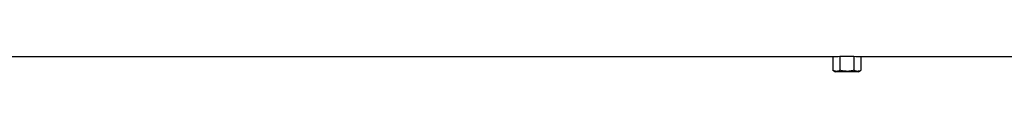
# Model space of a CAD drawing. Header units: millimetres. Extents: x 896 to 16363, y 5425 to 12175.
# Tile 8 of 15: x 8630 to 12496, y 7158 to 7218. Entities that reach past the tile are written whole.
import ezdxf

# ---------------------------------------------------------------- set-up
doc = ezdxf.new("R2010")
doc.units = ezdxf.units.MM
doc.header["$LTSCALE"] = 5

msp = doc.modelspace()

# ---------------------------------------------------------------- linework, layer by layer
at = {"color": 7, "linetype": 'Continuous', "lineweight": 25}
for p, q in [((4708.3, 7217.7), (11823.5, 7217.7)), ((11823.5, 7217.7), (11823.5, 7163.4)), ((11850.9, 7218.3), (11905.8, 7218.3)), ((11850.9, 7218.3), (11850.9, 7163.4)), ((11905.8, 7218.3), (11905.8, 7163.4)), ((11933.2, 7217.7), (13128.3, 7217.7)), ((11933.2, 7217.7), (11933.2, 7163.4)), ((11823.5, 7163.4), (11833.3, 7157.7)), ((11878.3, 7157.7), (11833.3, 7157.7)), ((11923.3, 7157.7), (11878.3, 7157.7)), ((11923.3, 7157.7), (11933.2, 7163.4))]:
    msp.add_line(p, q, dxfattribs=at)
for centre, start_param, end_param in [((11823.5, 9175.2), 3.141593, 3.165861), ((11933.2, 9175.2), 3.117325, 3.141593)]:
    msp.add_ellipse(centre, major_axis=(0, 1957.5), ratio=0.57735, start_param=start_param, end_param=end_param, dxfattribs=at)
for points, knots in [([(11850.9, 7163.4), (11848.7, 7162.1), (11846.4, 7161), (11841.9, 7159.5), (11839.6, 7159.1), (11836.1, 7159.1), (11834.9, 7159.2), (11832.6, 7159.6), (11831.4, 7159.9), (11828, 7161), (11825.7, 7162.1), (11823.5, 7163.4)], [0, 0, 0, 0, 0.25, 0.25, 0.5, 0.5, 0.625, 0.625, 0.75, 0.75, 1, 1, 1, 1]), ([(11905.8, 7163.4), (11901.3, 7162.1), (11896.7, 7161), (11887.6, 7159.5), (11883, 7159.1), (11873.7, 7159.1), (11869, 7159.6), (11859.8, 7161), (11855.3, 7162.1), (11850.9, 7163.4)], [0, 0, 0, 0, 0.25, 0.25, 0.5, 0.5, 0.75, 0.75, 1, 1, 1, 1]), ([(11933.2, 7163.4), (11930.9, 7162.1), (11928.7, 7161), (11924.1, 7159.5), (11921.8, 7159.1), (11918.3, 7159.1), (11917.2, 7159.2), (11914.8, 7159.6), (11913.7, 7159.9), (11910.3, 7161), (11908, 7162.1), (11905.8, 7163.4)], [0, 0, 0, 0, 0.25, 0.25, 0.5, 0.5, 0.625, 0.625, 0.75, 0.75, 1, 1, 1, 1])]:
    msp.add_open_spline(points, degree=3, knots=knots, dxfattribs=at)

doc.saveas('drawing.dxf')
